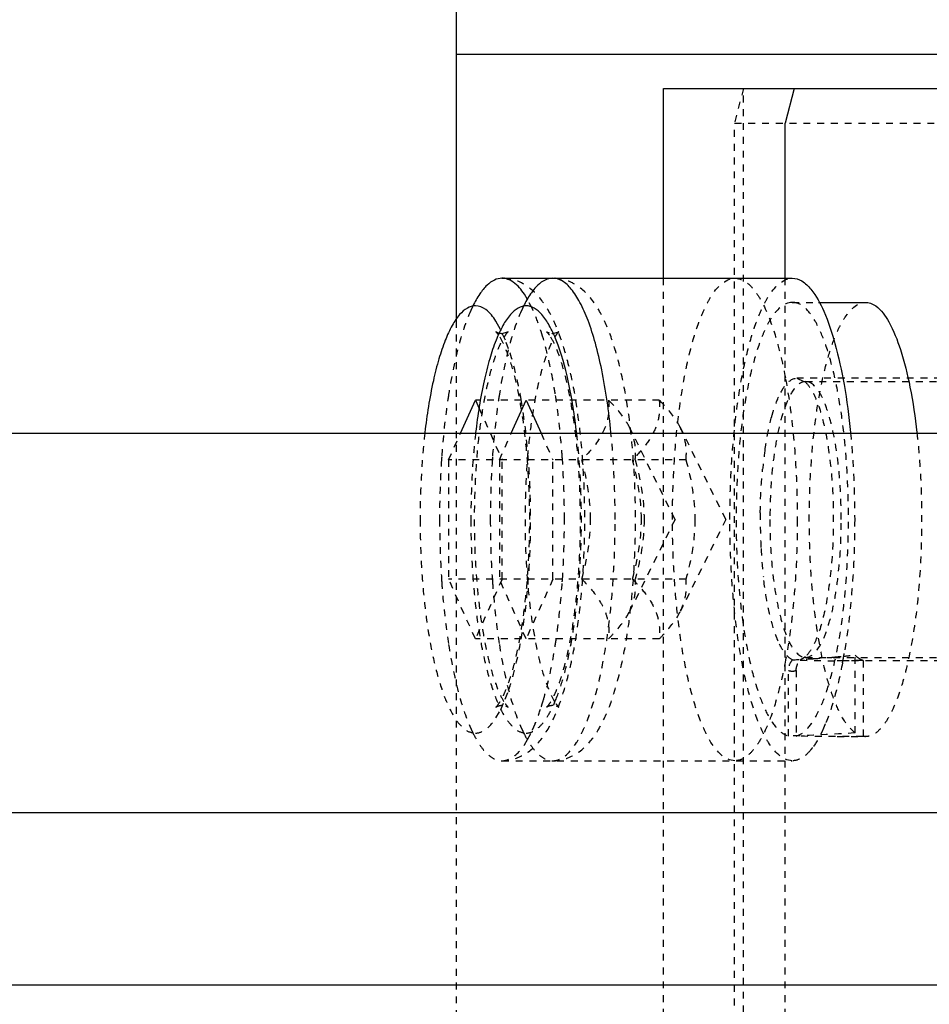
# Model space of a CAD drawing. Header units: millimetres. Extents: x -24622 to 57, y -1603 to 1112.
# Tile 181 of 219: x -715 to -702, y 847 to 862. Entities that reach past the tile are written whole.
import ezdxf
from ezdxf.lldxf.tags import DXFTag

# ---------------------------------------------------------------- set-up
doc = ezdxf.new("R2010")
doc.units = ezdxf.units.MM
doc.linetypes.add('HIDDEN', pattern=[0.2, 0.1, -0.1])
doc.layers.add('DEFAULT_2', color=8, linetype='HIDDEN')
tags = doc.linetypes.add('CENTER', pattern=[2, 1.25, -0.25, 0.25, -0.25]).pattern_tags.tags
tags[10:11] = [DXFTag(74, 4), DXFTag(75, 0), DXFTag(340, '0'), DXFTag(46, 1.0), DXFTag(50, 0.0), DXFTag(44, 0.0), DXFTag(45, 0.0)]
tags[8:9] = [DXFTag(74, 4), DXFTag(75, 0), DXFTag(340, '0'), DXFTag(46, 1.0), DXFTag(50, 0.0), DXFTag(44, 0.0), DXFTag(45, 0.0)]
tags[6:7] = [DXFTag(74, 4), DXFTag(75, 0), DXFTag(340, '0'), DXFTag(46, 1.0), DXFTag(50, 0.0), DXFTag(44, 0.0), DXFTag(45, 0.0)]
tags[4:5] = [DXFTag(74, 4), DXFTag(75, 0), DXFTag(340, '0'), DXFTag(46, 1.0), DXFTag(50, 0.0), DXFTag(44, 0.0), DXFTag(45, 0.0)]
doc.dimstyles.new('7', dxfattribs={"dimtxt": 7, "dimasz": 4.5, "dimexe": 0.7, "dimexo": 0.9, "dimgap": 1.8, "dimtad": 0, "dimtxsty": 'Standard', "dimblk": 'OPEN30', "dimcen": 0, "dimclrd": 5, "dimclre": 3, "dimclrt": 256, "dimadec": 0, "dimazin": 2, "dimtm": 1e-09, "dimtfac": 0.6, "dimtofl": 0, "dimtmove": 0, "dimatfit": 3, "dimldrblk": 'OPEN30', "dimfxl": 1, "dimtolj": 1, "dimarcsym": 0})

# ---------------------------------------------------------------- blocks, each defined once
blk = doc.blocks.new('_Open30')
at = {"color": 0, "linetype": 'ByBlock', "lineweight": -2}
for p, q in [((-1, 0.2679), (0, 0)), ((0, 0), (-1, -0.2679)), ((0, 0), (-1, 0))]:
    blk.add_line(p, q, dxfattribs=at)
blk = doc.blocks.new('*D115')
at = {"color": 5, "linetype": 'ByBlock', "lineweight": -2}
for p, q in [((-779.817, 847.703), (-779.817, 852.203)), ((-779.817, 819.703), (-779.817, 843.203))]:
    blk.add_line(p, q, dxfattribs=at)
at = {"color": 3, "linetype": 'ByBlock', "lineweight": -2}
for p, q in [((-764.668, 847.703), (-780.517, 847.703)), ((-704.668, 815.203), (-780.517, 815.203))]:
    blk.add_line(p, q, dxfattribs=at)
at = {"layer": 'Defpoints', "color": 0, "linetype": 'ByBlock'}
for p in [(-779.817, 847.703), (-763.768, 847.703), (-703.768, 815.203)]:
    blk.add_point(p, dxfattribs=at)
at = {"color": 5, "linetype": 'ByBlock', "lineweight": -2, "xscale": 4.5, "yscale": 4.5, "zscale": 4.5}
for p, rotation in [((-779.817, 847.703), 90), ((-779.817, 815.203), 270)]:
    blk.add_blockref('_Open30', p, dxfattribs=dict(at, rotation=rotation))
at = {"linetype": 'ByBlock', "insert": (-779.817, 873.836), "char_height": 7, "attachment_point": 5, "rotation": 90}
blk.add_mtext('\\A1;32,5%%P10', dxfattribs=at)

msp = doc.modelspace()

# ---------------------------------------------------------------- linework, layer by layer
at = {"color": 7, "linetype": 'Continuous'}
for p, q in [((-708.768, 1010.203), (-708.768, 857.334)), ((-708.768, 861.203), (-697.137, 861.203)), ((-705.757, 860.703), (-697.137, 860.703)), ((-705.757, 857.953), (-705.757, 860.703)), ((-703.861, 860.703), (-703.991, 860.203)), ((-703.991, 857.953), (-703.991, 860.203)), ((-708.103, 857.953), (-703.889, 857.953)), ((-707.731, 857.645), (-707.778, 857.721)), ((-703.509, 857.603), (-702.826, 857.603)), ((-702.827, 857.603), (-702.79, 857.6)), ((-702.714, 857.573), (-702.677, 857.55)), ((-708.122, 857.209), (-708.191, 857.332)), ((-707.366, 857.153), (-707.279, 857.176)), ((-708.705, 855.703), (-708.489, 856.185)), ((-708.489, 856.185), (-708.435, 856.065)), ((-707.968, 855.703), (-707.752, 856.185)), ((-707.752, 856.185), (-707.536, 855.703)), ((-763.768, 855.703), (-563.768, 855.703)), ((-763.768, 850.203), (-563.768, 850.203))]:
    msp.add_line(p, q, dxfattribs=at)
at = {"color": 1, "linetype": 'CENTER', "ltscale": 40.64}
msp.add_line((-763.768, 847.703), (-563.768, 847.703), dxfattribs=at)
at = {"color": 7, "linetype": 'Continuous'}
for points, start_tangent, end_tangent in [([(-708.103, 857.953), (-708.212, 857.927), (-708.32, 857.851), (-708.425, 857.724), (-708.525, 857.549)], (-1, 0), (-0.440474, -0.897765)), ([(-707.778, 857.721), (-707.938, 857.895), (-708.103, 857.953)], (-0.559031, 0.829147), (-1, 0)), ([(-707.366, 857.953), (-707.475, 857.927), (-707.584, 857.851), (-707.688, 857.724), (-707.789, 857.549)], (-1, 0), (-0.440474, -0.897765)), ([(-706.521, 855.714), (-706.655, 856.624), (-706.747, 857.01), (-706.853, 857.339), (-706.971, 857.603), (-707.098, 857.796), (-707.23, 857.914), (-707.366, 857.953)], (-0.099429, 0.995045), (-1, 0)), ([(-703.889, 857.953), (-703.751, 857.913), (-703.617, 857.792)], (1, 0.000075), (0.635475, -0.772122)), ([(-703.617, 857.792), (-703.431, 857.475), (-703.269, 857.006), (-703.137, 856.409), (-703.043, 855.714)], (0.635475, -0.772122), (0.099445, -0.995043)), ([(-702.79, 857.6), (-702.714, 857.573)], (0.986066, -0.166355), (0.881955, -0.471334)), ([(-708.489, 857.553), (-708.604, 857.52), (-708.717, 857.426), (-708.825, 857.268), (-708.926, 857.053), (-709.018, 856.784), (-709.099, 856.466), (-709.222, 855.714)], (-0.999801, -0.019944), (-0.114539, -0.993419)), ([(-708.191, 857.332), (-708.337, 857.497), (-708.489, 857.553)], (-0.543291, 0.839544), (-0.999863, 0.016539)), ([(-707.752, 857.553), (-707.867, 857.52), (-707.98, 857.426), (-708.088, 857.268), (-708.189, 857.053), (-708.281, 856.784), (-708.362, 856.466), (-708.485, 855.714)], (-0.999801, -0.019944), (-0.114539, -0.993419)), ([(-707.315, 857.052), (-707.416, 857.268), (-707.524, 857.425), (-707.637, 857.52), (-707.752, 857.553)], (-0.369588, 0.929196), (-0.999863, 0.016539)), ([(-702.677, 857.55), (-702.488, 857.319), (-702.319, 856.919), (-702.18, 856.374), (-702.079, 855.715)], (0.811363, -0.584542), (0.112411, -0.993662)), ([(-707.018, 855.704), (-707.141, 856.462), (-707.315, 857.052)], (-0.113412, 0.993548), (-0.369588, 0.929196))]:
    msp.add_spline(points, degree=3, dxfattribs=dict(at, start_tangent=start_tangent, end_tangent=end_tangent))
at = {"layer": 'DEFAULT_2', "color": 8, "linetype": 'HIDDEN'}
for p, q in [((-704.598, 860.703), (-704.728, 860.203)), ((-704.598, 834.703), (-704.598, 860.703)), ((-704.728, 860.203), (-701.661, 860.203)), ((-704.728, 835.203), (-704.728, 860.203)), ((-705.757, 837.453), (-705.757, 857.953)), ((-703.991, 837.453), (-703.991, 857.953)), ((-707.66, 857.507), (-707.731, 857.645)), ((-703.853, 857.6), (-703.889, 857.603)), ((-703.889, 857.603), (-703.509, 857.603)), ((-708.768, 857.334), (-708.768, 838.072)), ((-708.052, 857.052), (-708.122, 857.209)), ((-708.103, 857.153), (-708.016, 857.176)), ((-708.006, 856.929), (-708.052, 857.052)), ((-699.928, 856.503), (-703.823, 856.503)), ((-703.823, 856.503), (-703.698, 856.445)), ((-703.698, 856.445), (-703.695, 856.453)), ((-703.695, 856.453), (-699.928, 856.453)), ((-705.82, 856.185), (-708.489, 856.185)), ((-708.435, 856.065), (-708.101, 855.319)), ((-705.591, 854.453), (-706.251, 855.79)), ((-704.854, 854.453), (-705.515, 855.79)), ((-708.877, 855.319), (-708.705, 855.703)), ((-708.14, 855.319), (-707.968, 855.703)), ((-707.536, 855.703), (-707.364, 855.319)), ((-705.432, 855.319), (-708.877, 855.319)), ((-708.877, 855.319), (-708.877, 853.587)), ((-708.14, 855.319), (-708.14, 853.587)), ((-708.101, 853.587), (-708.101, 855.319)), ((-707.364, 853.587), (-707.364, 855.319)), ((-705.591, 854.453), (-706.251, 853.117)), ((-704.854, 854.453), (-705.515, 853.117)), ((-705.432, 853.587), (-708.877, 853.587)), ((-708.489, 852.721), (-708.877, 853.587)), ((-708.101, 853.587), (-708.489, 852.721)), ((-707.752, 852.721), (-708.14, 853.587)), ((-707.364, 853.587), (-707.752, 852.721)), ((-705.82, 852.721), (-708.489, 852.721)), ((-703.698, 852.461), (-703.772, 852.413)), ((-703.703, 852.456), (-703.698, 852.461)), ((-703.695, 852.453), (-703.703, 852.456)), ((-703.695, 852.453), (-699.928, 852.453)), ((-702.975, 851.357), (-702.975, 852.486)), ((-702.942, 852.453), (-702.975, 852.486)), ((-703.163, 852.404), (-703.235, 852.403)), ((-699.928, 852.403), (-703.235, 852.403)), ((-703.11, 852.404), (-703.163, 852.404)), ((-702.862, 852.408), (-703.11, 852.404)), ((-702.862, 852.408), (-702.862, 851.306)), ((-703.945, 851.311), (-703.945, 852.264)), ((-703.832, 852.264), (-703.832, 851.311)), ((-708.054, 851.847), (-708.006, 851.977)), ((-708.153, 851.746), (-708.189, 851.73)), ((-708.121, 851.698), (-708.054, 851.847)), ((-708.19, 851.576), (-708.121, 851.698)), ((-707.731, 851.261), (-707.66, 851.399)), ((-703.235, 851.303), (-702.826, 851.303)), ((-702.825, 851.304), (-702.862, 851.306)), ((-707.778, 851.186), (-707.731, 851.261)), ((-708.103, 850.953), (-703.889, 850.953))]:
    msp.add_line(p, q, dxfattribs=at)
for centre, radius, start, end in [((-706.684, 856.647), 2.05, 153.8918, 155.8841), ((-705.947, 856.647), 2.05, 153.8918, 155.8841), ((-709.619, 856.602), 2.158, 24.1388, 24.8066), ((-708.103, 857.324), 0.171, 252.2346, 266.288), ((-708.103, 857.331), 0.178, 266.2172, 270.007), ((-707.366, 857.331), 0.178, 266.2172, 270.007), ((-708.527, 856.856), 0.465, 35.6481, 37.7414), ((-698.258, 854.588), 6.09, 171.7586, 174.3879), ((-695.898, 854.46), 13.111, 176.223, 180.0304), ((-696.755, 854.512), 12.252, 176.036, 176.2012), ((-695.161, 854.46), 13.111, 176.223, 180.0304), ((-696.018, 854.512), 12.252, 176.036, 176.2012), ((-719.448, 854.512), 12.25, 3.8043, 3.964), ((-720.488, 854.454), 13.292, 359.9955, 3.7564), ((-695.716, 854.452), 13.292, 179.9956, 183.7511), ((-694.98, 854.452), 13.292, 179.9956, 183.7511), ((-720.306, 854.446), 13.11, 356.2175, 0.0306), ((-696.593, 854.452), 7.761, 179.2958, 183.1076), ((-697.547, 854.393), 6.805, 183.0498, 186.4937), ((-696.755, 854.394), 12.252, 183.7988, 183.964), ((-696.018, 854.394), 12.252, 183.7988, 183.964), ((-719.448, 854.394), 12.25, 356.036, 356.1957), ((-704.513, 866.363), 13.96, 272.573, 273.8191), ((-704.624, 868.318), 15.918, 273.7482, 274.6751), ((-704.451, 866.144), 13.738, 274.6951, 274.8904), ((-704.435, 865.95), 13.542, 274.8917, 275.4413), ((-710.668, 853.809), 7.645, 349.1667, 349.7632), ((-704.454, 866.158), 13.751, 275.4418, 276.1743), ((-711.003, 853.87), 7.985, 349.7618, 350.1707), ((-703.235, 867.438), 15.035, 267.9523, 270.0008), ((-708.103, 851.582), 0.171, 93.1452, 107.0746), ((-708.103, 851.576), 0.177, 89.9952, 93.1702), ((-711.401, 852.969), 4.061, 342.3275, 343.0552), ((-711.637, 853.041), 4.308, 343.0536, 343.6192), ((-707.366, 851.576), 0.177, 89.9952, 93.1702), ((-705.622, 852.401), 2.396, 335.9456, 337.6555), ((-706.684, 852.26), 2.05, 204.1159, 206.1081), ((-705.947, 852.26), 2.05, 204.1159, 206.1081), ((-709.618, 852.304), 2.157, 335.1814, 335.8613), ((-704.253, 851.638), 0.824, 319.4431, 323.084)]:
    msp.add_arc(centre, radius, start, end, dxfattribs=at)
at = {"layer": 'DEFAULT_2', "color": 8, "linetype": 'HIDDEN', "extrusion": (0, 0, -1)}
for centre, start_param, end_param in [((-704.543, 854.453), -1.755144, -1.640695), ((-703.235, 854.453), 4.668752, 4.782287)]:
    msp.add_ellipse(centre, major_axis=(-8.549, 0), ratio=0.368461, start_param=start_param, end_param=end_param, dxfattribs=at)
at = {"layer": 'DEFAULT_2', "color": 8, "linetype": 'HIDDEN'}
for points, start_tangent, end_tangent in [([(-708.103, 850.953), (-707.904, 850.986), (-707.737, 851.071), (-707.486, 851.331), (-707.307, 851.673), (-707.165, 852.099), (-707.051, 852.606), (-706.968, 853.181), (-706.918, 853.805), (-706.9, 854.453), (-706.918, 855.102), (-706.968, 855.725), (-707.051, 856.3), (-707.165, 856.807), (-707.307, 857.233), (-707.486, 857.575), (-707.737, 857.836), (-707.904, 857.92), (-708.103, 857.953)], (1, 0), (-1, 0)), ([(-707.366, 850.953), (-707.167, 850.986), (-707, 851.071), (-706.749, 851.331), (-706.57, 851.673), (-706.428, 852.099), (-706.315, 852.606), (-706.232, 853.181), (-706.181, 853.805), (-706.164, 854.453), (-706.181, 855.102), (-706.232, 855.725), (-706.315, 856.3), (-706.428, 856.807), (-706.57, 857.233), (-706.749, 857.575), (-707, 857.836), (-707.168, 857.92), (-707.366, 857.953)], (1, 0), (-1, 0)), ([(-705.628, 854.453), (-705.61, 855.136), (-705.559, 855.793), (-705.475, 856.398), (-705.363, 856.928), (-705.225, 857.363), (-705.149, 857.54), (-705.069, 857.687), (-704.722, 857.953)], (0, 1), (1, 0.000075)), ([(-704.794, 854.453), (-704.777, 855.136), (-704.725, 855.793), (-704.642, 856.398), (-704.529, 856.928), (-704.392, 857.363), (-704.316, 857.54), (-704.235, 857.687), (-703.889, 857.953)], (0, 1), (1, 0.000075)), ([(-704.722, 857.953), (-704.615, 857.928), (-704.509, 857.855), (-704.406, 857.733), (-704.308, 857.565), (-704.13, 857.101), (-703.985, 856.488)], (1, 0.000075), (0.181866, -0.983323)), ([(-703.889, 857.603), (-704.195, 857.373), (-704.266, 857.246), (-704.333, 857.093), (-704.455, 856.717), (-704.557, 856.258), (-704.634, 855.733), (-704.683, 855.16), (-704.703, 854.562), (-704.655, 853.375), (-704.587, 852.83), (-704.494, 852.345), (-704.379, 851.937), (-704.246, 851.622), (-704.099, 851.411), (-703.945, 851.311)], (-0.999987, -0.005074), (0.965306, -0.261122)), ([(-703.832, 851.311), (-703.68, 851.408), (-703.535, 851.615), (-703.403, 851.922), (-703.289, 852.32), (-703.195, 852.794), (-703.127, 853.328), (-703.073, 854.495), (-703.135, 855.656), (-703.207, 856.182), (-703.303, 856.646), (-703.421, 857.033), (-703.554, 857.327), (-703.7, 857.518), (-703.853, 857.6)], (0.965306, 0.261122), (-0.986066, 0.166355)), ([(-702.975, 851.357), (-703.12, 851.515), (-703.255, 851.774), (-703.375, 852.124), (-703.476, 852.553), (-703.61, 853.589), (-703.638, 854.742), (-703.556, 855.855), (-703.477, 856.349), (-703.376, 856.779), (-703.256, 857.13), (-703.19, 857.272), (-703.121, 857.389), (-702.827, 857.603)], (-0.811363, 0.584542), (0.999989, 0.004647)), ([(-708.556, 857.484), (-708.736, 856.954), (-708.877, 856.267)], (-0.408995, -0.912537), (-0.154946, -0.987923)), ([(-707.819, 857.484), (-708, 856.954), (-708.141, 856.267)], (-0.408995, -0.912537), (-0.154946, -0.987923)), ([(-707.513, 857.11), (-707.546, 857.213), (-707.65, 857.484)], (-0.28905, 0.957314), (-0.408995, 0.912537)), ([(-708.016, 857.176), (-708.023, 857.168), (-708.05, 857.134), (-708.089, 857.074), (-708.133, 856.988), (-708.179, 856.878), (-708.224, 856.747), (-708.269, 856.598), (-708.31, 856.433), (-708.349, 856.253), (-708.384, 856.059), (-708.442, 855.64), (-708.481, 855.186), (-708.502, 854.713), (-708.503, 854.232), (-708.484, 853.758), (-708.445, 853.302), (-708.389, 852.879), (-708.317, 852.501), (-708.232, 852.182), (-708.14, 851.935), (-708.056, 851.78)], (0.913282, 0.407328), (0.582944, -0.812512)), ([(-708.16, 857.14), (-708.181, 857.166), (-708.19, 857.176), (-708.181, 857.172), (-708.156, 857.161)], (-0.612237, 0.790674), (0.952222, -0.305407)), ([(-707.28, 857.176), (-707.286, 857.168), (-707.313, 857.134), (-707.352, 857.074), (-707.396, 856.988), (-707.442, 856.878), (-707.488, 856.747), (-707.532, 856.598), (-707.573, 856.433), (-707.612, 856.253), (-707.647, 856.059), (-707.705, 855.64), (-707.745, 855.186), (-707.765, 854.713), (-707.766, 854.232), (-707.747, 853.758), (-707.709, 853.302), (-707.652, 852.879), (-707.58, 852.501), (-707.495, 852.182), (-707.403, 851.935), (-707.319, 851.78)], (0.913282, 0.407328), (0.582944, -0.812512)), ([(-707.413, 857.127), (-707.444, 857.166), (-707.452, 857.176), (-707.445, 857.172), (-707.43, 857.165), (-707.407, 857.158), (-707.378, 857.154)], (-0.582944, 0.812512), (0.997812, -0.066113)), ([(-708.189, 851.73), (-708.183, 851.738), (-708.155, 851.772), (-708.116, 851.832), (-708.073, 851.919), (-708.027, 852.029), (-707.981, 852.159), (-707.937, 852.308), (-707.895, 852.473), (-707.857, 852.653), (-707.822, 852.847), (-707.764, 853.267), (-707.724, 853.72), (-707.703, 854.193), (-707.702, 854.674), (-707.722, 855.149), (-707.76, 855.604), (-707.816, 856.027), (-707.889, 856.405), (-707.974, 856.724), (-708.065, 856.971), (-708.149, 857.127)], (-0.913282, -0.407328), (-0.582944, 0.812512)), ([(-707.329, 856.274), (-707.369, 856.503), (-707.513, 857.11)], (-0.155789, 0.98779), (-0.28905, 0.957314)), ([(-707.452, 851.73), (-707.446, 851.738), (-707.418, 851.772), (-707.379, 851.832), (-707.336, 851.919), (-707.29, 852.029), (-707.244, 852.159), (-707.2, 852.308), (-707.158, 852.473), (-707.12, 852.653), (-707.085, 852.847), (-707.027, 853.267), (-706.987, 853.72), (-706.966, 854.193), (-706.966, 854.674), (-706.985, 855.149), (-707.023, 855.604), (-707.08, 856.027), (-707.152, 856.405), (-707.237, 856.724), (-707.328, 856.971), (-707.413, 857.127)], (-0.913282, -0.407328), (-0.582944, 0.812512)), ([(-707.824, 856.189), (-707.864, 856.395), (-708.006, 856.929)], (-0.17229, 0.985046), (-0.324712, 0.945813)), ([(-703.695, 856.453), (-703.893, 856.301), (-703.983, 856.116), (-704.061, 855.867), (-704.126, 855.564), (-704.174, 855.219), (-704.213, 854.453)], (-1, 0), (0, -1)), ([(-704.055, 856.296), (-704, 856.386), (-703.823, 856.503)], (0.469189, 0.883098), (1, 0)), ([(-703.985, 856.488), (-703.859, 855.521), (-703.816, 854.453)], (0.181866, -0.983323), (0, -1)), ([(-703.698, 856.445), (-703.614, 856.338), (-703.536, 856.178), (-703.406, 855.72), (-703.322, 855.124), (-703.293, 854.453), (-703.322, 853.783), (-703.406, 853.186), (-703.536, 852.729), (-703.614, 852.569), (-703.698, 852.461)], (0.730182, -0.683253), (-0.729193, -0.684308)), ([(-703.178, 854.453), (-703.217, 855.219), (-703.265, 855.564), (-703.329, 855.867), (-703.408, 856.116), (-703.497, 856.301), (-703.695, 856.453)], (0, 1), (-1, 0)), ([(-704.187, 855.945), (-704.157, 856.047), (-704.055, 856.296)], (0.264641, 0.964347), (0.469189, 0.883098)), ([(-708.877, 856.267), (-708.909, 856.051), (-708.978, 855.359)], (-0.154946, -0.987923), (-0.069131, -0.997608)), ([(-708.141, 856.267), (-708.172, 856.051), (-708.241, 855.359)], (-0.154946, -0.987923), (-0.069131, -0.997608)), ([(-707.824, 852.717), (-707.722, 853.545), (-707.687, 854.453), (-707.722, 855.361), (-707.824, 856.189)], (0.172292, 0.985046), (-0.17229, 0.985046)), ([(-707.228, 855.359), (-707.247, 855.598), (-707.329, 856.274)], (-0.069131, 0.997608), (-0.155789, 0.98779)), ([(-706.248, 855.783), (-706.306, 855.885), (-706.557, 856.185)], (-0.444093, 0.895981), (-0.709206, 0.705001)), ([(-706.557, 856.185), (-706.556, 855.997)], (0.108741, -0.99407), (-0.102167, -0.994767)), ([(-705.82, 856.185), (-705.822, 855.971), (-705.885, 855.752), (-706.018, 855.533), (-706.209, 855.319)], (0.108741, -0.99407), (-0.709206, -0.705001)), ([(-705.512, 855.783), (-705.57, 855.885), (-705.82, 856.185)], (-0.444093, 0.895981), (-0.709206, 0.705001)), ([(-706.556, 855.997), (-706.593, 855.827), (-706.672, 855.655), (-706.945, 855.319)], (-0.102167, -0.994767), (-0.709206, -0.705001)), ([(-704.285, 855.461), (-704.264, 855.592), (-704.187, 855.945)], (0.144493, 0.989506), (0.264641, 0.964347)), ([(-706.169, 855.319), (-706.173, 855.549), (-706.248, 855.783)], (0.108741, 0.99407), (-0.444093, 0.895981)), ([(-705.432, 855.319), (-705.436, 855.549), (-705.512, 855.783)], (0.108741, 0.99407), (-0.444093, 0.895981)), ([(-709.222, 855.714), (-709.252, 855.411), (-709.291, 854.453)], (-0.114539, -0.993419), (-0.001338, -0.999999)), ([(-708.485, 855.714), (-708.515, 855.411), (-708.555, 854.453)], (-0.114539, -0.993419), (-0.001338, -0.999999)), ([(-707.318, 851.847), (-707.206, 852.183), (-707.111, 852.59), (-706.984, 853.563), (-706.951, 854.645), (-707.018, 855.704)], (0.372318, 0.928105), (-0.113412, 0.993548)), ([(-706.46, 854.453), (-706.464, 854.775), (-706.521, 855.714)], (0, 1), (-0.099429, 0.995045)), ([(-703.043, 855.714), (-703.017, 855.408), (-702.983, 854.453)], (0.099445, -0.995043), (0, -1)), ([(-702.079, 855.715), (-702.022, 854.968), (-702.014, 854.191), (-702.055, 853.429), (-702.144, 852.73), (-702.274, 852.136), (-702.438, 851.683), (-702.529, 851.519), (-702.625, 851.4), (-702.725, 851.328), (-702.825, 851.303)], (0.112411, -0.993662), (-0.999989, -0.004647)), ([(-706.816, 854.453), (-706.945, 855.319)], (0, 1), (-0.268593, 0.963254)), ([(-706.079, 854.453), (-706.209, 855.319)], (0, 1), (-0.268593, 0.963254)), ([(-706.169, 855.319), (-706.04, 854.453)], (0.268593, -0.963254), (0, -1)), ([(-705.432, 855.319), (-705.303, 854.453)], (0.268593, -0.963254), (0, -1)), ([(-704.353, 854.547), (-704.35, 854.709), (-704.319, 855.183)], (0.011862, 0.99993), (0.098147, 0.995172)), ([(-709.291, 854.453), (-709.276, 853.849), (-709.23, 853.267), (-709.156, 852.731), (-709.056, 852.261), (-708.935, 851.876), (-708.796, 851.589), (-708.722, 851.487), (-708.646, 851.413), (-708.489, 851.353)], (0.001336, -0.999999), (0.9998, -0.019975)), ([(-708.555, 854.453), (-708.539, 853.849), (-708.494, 853.267), (-708.419, 852.731), (-708.32, 852.261), (-708.198, 851.876), (-708.059, 851.589), (-707.985, 851.487), (-707.909, 851.413), (-707.752, 851.353)], (0.001336, -0.999999), (0.9998, -0.019975)), ([(-707.366, 850.953), (-707.019, 851.22), (-706.939, 851.366), (-706.863, 851.543), (-706.725, 851.978), (-706.613, 852.509), (-706.529, 853.114), (-706.477, 853.771), (-706.46, 854.453)], (1, 0), (0, 1)), ([(-706.945, 853.587), (-706.816, 854.453)], (0.268593, 0.963254), (0, 1)), ([(-706.209, 853.587), (-706.079, 854.453)], (0.268593, 0.963254), (0, 1)), ([(-706.04, 854.453), (-706.169, 853.587)], (0, -1), (-0.268593, -0.963254)), ([(-704.722, 850.953), (-705.069, 851.22), (-705.149, 851.366), (-705.225, 851.543), (-705.362, 851.978), (-705.475, 852.509), (-705.559, 853.114), (-705.61, 853.771), (-705.628, 854.453)], (-1, -0.000075), (0, 1)), ([(-705.303, 854.453), (-705.432, 853.587)], (0, -1), (-0.268593, -0.963254)), ([(-703.888, 850.953), (-704.235, 851.22), (-704.316, 851.366), (-704.392, 851.543), (-704.529, 851.978), (-704.642, 852.509), (-704.725, 853.114), (-704.777, 853.771), (-704.794, 854.453)], (-1, -0.000075), (0, 1)), ([(-704.213, 854.453), (-704.174, 853.688), (-704.126, 853.342), (-704.061, 853.039), (-703.983, 852.79), (-703.893, 852.605), (-703.695, 852.453)], (0, -1), (1, 0)), ([(-703.816, 854.453), (-703.859, 853.385), (-703.985, 852.419)], (0, -1), (-0.181858, -0.983325)), ([(-703.695, 852.453), (-703.497, 852.605), (-703.408, 852.79), (-703.329, 853.039), (-703.265, 853.342), (-703.217, 853.688), (-703.178, 854.453)], (1, 0), (0, 1)), ([(-702.983, 854.453), (-703.022, 853.436), (-703.136, 852.507)], (0, -1), (-0.170734, -0.985317)), ([(-706.945, 853.587), (-706.672, 853.251), (-706.593, 853.08), (-706.556, 852.91)], (0.709206, -0.705001), (0.102316, -0.994752)), ([(-706.248, 853.123), (-706.173, 853.358), (-706.169, 853.587)], (0.444092, 0.895981), (-0.108741, 0.99407)), ([(-706.209, 853.587), (-706.018, 853.373), (-705.885, 853.154), (-705.822, 852.935), (-705.82, 852.721)], (0.709206, -0.705001), (-0.108741, -0.99407)), ([(-705.512, 853.123), (-705.436, 853.358), (-705.432, 853.587)], (0.444092, 0.895981), (-0.108741, 0.99407)), ([(-704.216, 853.074), (-704.243, 853.2), (-704.308, 853.623)], (-0.229036, 0.973418), (-0.113819, 0.993502)), ([(-708.978, 853.547), (-708.959, 853.311), (-708.877, 852.64)], (0.069131, -0.997608), (0.154946, -0.987923)), ([(-708.241, 853.547), (-708.222, 853.311), (-708.141, 852.64)], (0.069131, -0.997608), (0.154946, -0.987923)), ([(-707.329, 852.632), (-707.297, 852.85), (-707.228, 853.547)], (0.155789, 0.98779), (0.069131, 0.997608)), ([(-706.557, 852.721), (-706.463, 852.82), (-706.248, 853.123)], (0.709206, 0.705001), (0.444092, 0.895981)), ([(-705.82, 852.721), (-705.726, 852.82), (-705.512, 853.123)], (0.709206, 0.705001), (0.444092, 0.895981)), ([(-704.095, 852.693), (-704.128, 852.775), (-704.216, 853.074)], (-0.39744, 0.917628), (-0.229036, 0.973418)), ([(-706.556, 852.91), (-706.557, 852.721)], (0.102316, -0.994752), (-0.108741, -0.99407)), ([(-708.006, 851.977), (-707.955, 852.14), (-707.824, 852.717)], (0.324715, 0.945812), (0.172292, 0.985046)), ([(-708.877, 852.64), (-708.736, 851.952), (-708.556, 851.422)], (0.154946, -0.987923), (0.408995, -0.912537)), ([(-708.141, 852.64), (-708, 851.952), (-707.819, 851.422)], (0.154946, -0.987923), (0.408995, -0.912537)), ([(-707.504, 851.827), (-707.454, 852.008), (-707.329, 852.632)], (0.282061, 0.959396), (0.155789, 0.98779)), ([(-703.887, 852.418), (-703.995, 852.513), (-704.095, 852.693)], (-0.907787, 0.419432), (-0.39744, 0.917628)), ([(-702.862, 852.408), (-702.882, 852.415), (-702.942, 852.453)], (-0.967924, 0.251242), (-0.756339, 0.65418)), ([(-703.985, 852.419), (-704.13, 851.805), (-704.307, 851.341), (-704.406, 851.173), (-704.509, 851.052), (-704.615, 850.978), (-704.722, 850.953)], (-0.181858, -0.983325), (-1, -0.000075)), ([(-703.886, 852.417), (-703.911, 852.385), (-703.945, 852.264)], (-0.684433, -0.729075), (0, -1)), ([(-703.832, 852.264), (-703.828, 852.306), (-703.772, 852.413)], (0, 1), (0.718141, 0.695898)), ([(-703.16, 852.372), (-703.273, 851.887), (-703.406, 851.49)], (-0.187997, -0.98217), (-0.380511, -0.924776)), ([(-703.945, 852.264), (-703.889, 852.253)], (0.932185, -0.361983), (1, 0)), ([(-703.889, 852.253), (-703.832, 852.264)], (1, 0), (0.932185, 0.361983)), ([(-708.056, 851.78), (-708.037, 851.756), (-708.024, 851.74), (-708.019, 851.734), (-708.016, 851.731), (-708.015, 851.73), (-708.017, 851.73), (-708.02, 851.732), (-708.026, 851.735), (-708.034, 851.739), (-708.044, 851.743), (-708.07, 851.75), (-708.103, 851.753)], (0.582945, -0.812512), (-1, 0)), ([(-707.752, 851.353), (-707.638, 851.386), (-707.526, 851.479), (-707.418, 851.634), (-707.318, 851.847)], (0.999752, 0.022276), (0.372318, 0.928105)), ([(-707.65, 851.422), (-707.619, 851.494), (-707.532, 851.737)], (0.408995, 0.912537), (0.303642, 0.952786)), ([(-707.376, 851.753), (-707.428, 851.742), (-707.452, 851.73)], (-0.998464, -0.055396), (-0.913282, -0.407328)), ([(-707.319, 851.78), (-707.301, 851.756), (-707.287, 851.74), (-707.282, 851.734), (-707.279, 851.731), (-707.279, 851.73), (-707.28, 851.73), (-707.284, 851.732), (-707.289, 851.735), (-707.297, 851.739), (-707.307, 851.743), (-707.333, 851.75), (-707.366, 851.753)], (0.582945, -0.812512), (-1, 0)), ([(-708.489, 851.353), (-708.337, 851.41), (-708.19, 851.576)], (0.999752, 0.022276), (0.542059, 0.84034)), ([(-708.525, 851.358), (-708.425, 851.183), (-708.32, 851.056), (-708.212, 850.979), (-708.103, 850.953)], (0.440473, -0.897766), (1, 0)), ([(-707.789, 851.358), (-707.688, 851.183), (-707.584, 851.056), (-707.475, 850.979), (-707.366, 850.953)], (0.440473, -0.897766), (1, 0)), ([(-703.434, 851.425), (-703.473, 851.343), (-703.594, 851.143)], (-0.407938, -0.91301), (-0.6015, -0.798873)), ([(-708.103, 850.953), (-707.938, 851.012), (-707.778, 851.186)], (1, 0), (0.559031, 0.829147)), ([(-703.627, 851.102), (-703.756, 850.991), (-703.888, 850.953)], (-0.651029, -0.759053), (-1, -0.000075))]:
    msp.add_spline(points, degree=3, dxfattribs=dict(at, start_tangent=start_tangent, end_tangent=end_tangent))

# ---------------------------------------------------------------- dimensions: what is measured, and where the dimension line sits
at = {"color": 5, "linetype": 'ByBlock'}
dim = msp.add_linear_dim(base=(-779.817, 847.703), p1=(-703.768, 815.203), p2=(-763.768, 847.703), angle=90, text='<>%%P10', dimstyle='7', dxfattribs=at)
dim.commit()
dim.dimension.update_dxf_attribs({"geometry": '*D115', "text_midpoint": (-779.817, 873.836)})

doc.saveas('drawing.dxf')
